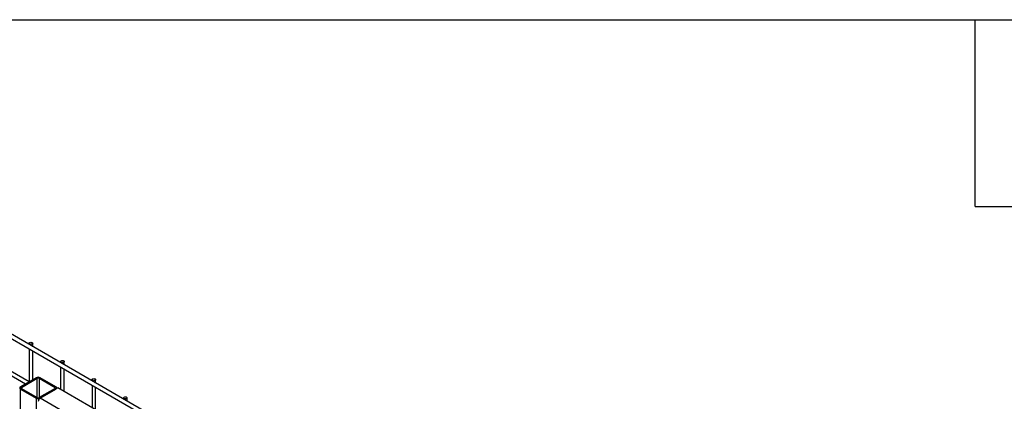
# Model space of a CAD drawing. Header units: inches. Extents: x 0.2 to 10.8, y 0.2 to 8.2.
# Tile 50 of 50: x 8.067 to 9.647, y 7.638 to 8.25. Entities that reach past the tile are written whole.
import ezdxf

# ---------------------------------------------------------------- set-up
doc = ezdxf.new("R2010")
doc.units = ezdxf.units.IN
doc.header["$MEASUREMENT"] = 0
doc.layers.add('TEXT', color=140, linetype='Continuous', lineweight=25)

msp = doc.modelspace()

# ---------------------------------------------------------------- linework, layer by layer
for p, q in [((7.37008, 8.1328), (8.83253, 7.28855)), ((8.83538, 7.2935), (7.37293, 8.13775)), ((8.08175, 7.66878), (7.37293, 8.07797)), ((7.37008, 8.07302), (8.07603, 7.66548)), ((8.08182, 7.73057), (8.08182, 7.72852)), ((8.08753, 7.72523), (8.08753, 7.73057)), ((8.08182, 7.72193), (8.08182, 7.66882)), ((8.08753, 7.67212), (8.08753, 7.71863)), ((8.13232, 7.70142), (8.13232, 7.69937)), ((8.13804, 7.69607), (8.13804, 7.70142)), ((8.13232, 7.69277), (8.13232, 7.65643)), ((8.13804, 7.65313), (8.13804, 7.68947)), ((8.09324, 7.67542), (8.06786, 7.66077)), ((8.06938, 7.65989), (8.09476, 7.67454)), ((8.09476, 7.64342), (8.09476, 7.67454)), ((8.09792, 7.67454), (8.1233, 7.65989)), ((8.09792, 7.67454), (8.09792, 7.64342)), ((8.12481, 7.66077), (8.09943, 7.67542)), ((8.18283, 7.67226), (8.18283, 7.67021)), ((8.18855, 7.66691), (8.18855, 7.67226)), ((8.06786, 7.65719), (8.09324, 7.64254)), ((8.06786, 5.73249), (8.06786, 7.65719)), ((8.06938, 7.65989), (8.06938, 7.65807)), ((8.06938, 7.65807), (8.09476, 7.64342)), ((8.1233, 7.65807), (8.09792, 7.64342)), ((8.1279, 7.65898), (8.09925, 7.64244)), ((8.09943, 7.64254), (8.12481, 7.65719)), ((8.1233, 7.65807), (8.1233, 7.65989)), ((8.12609, 7.65793), (8.12609, 7.65898)), ((9.61157, 6.80248), (8.1279, 7.65898)), ((8.18283, 7.66361), (8.18283, 7.62727)), ((8.18855, 7.62397), (8.18855, 7.66031)), ((8.09324, 7.64254), (8.09324, 5.71784)), ((9.58291, 6.78594), (8.09925, 7.64244)), ((8.23334, 7.6431), (8.23334, 7.64105)), ((8.23905, 7.63775), (8.23905, 7.6431))]:
    msp.add_line(p, q)
at = {"flags": 128}
for points in [[(8.08669, 7.73174), (8.08731, 7.73121), (8.08753, 7.73057), (8.08731, 7.72994), (8.08669, 7.72941), (8.08577, 7.72905), (8.08467, 7.72893), (8.08358, 7.72905), (8.08265, 7.72941), (8.08203, 7.72994), (8.08182, 7.73057), (8.08203, 7.73121), (8.08265, 7.73174), (8.08358, 7.7321), (8.08467, 7.73222), (8.08577, 7.7321), (8.08669, 7.73174)], [(8.1372, 7.70258), (8.13782, 7.70205), (8.13804, 7.70142), (8.13782, 7.70079), (8.1372, 7.70025), (8.13627, 7.69989), (8.13518, 7.69977), (8.13409, 7.69989), (8.13316, 7.70025), (8.13254, 7.70079), (8.13232, 7.70142), (8.13254, 7.70205), (8.13316, 7.70258), (8.13409, 7.70294), (8.13518, 7.70307), (8.13627, 7.70294), (8.1372, 7.70258)], [(8.18771, 7.67343), (8.18833, 7.67289), (8.18855, 7.67226), (8.18833, 7.67163), (8.18771, 7.67109), (8.18678, 7.67074), (8.18569, 7.67061), (8.18459, 7.67074), (8.18367, 7.67109), (8.18305, 7.67163), (8.18283, 7.67226), (8.18305, 7.67289), (8.18367, 7.67343), (8.18459, 7.67378), (8.18569, 7.67391), (8.18678, 7.67378), (8.18771, 7.67343)], [(8.23822, 7.64427), (8.23884, 7.64373), (8.23905, 7.6431), (8.23884, 7.64247), (8.23822, 7.64194), (8.23729, 7.64158), (8.2362, 7.64145), (8.2351, 7.64158), (8.23418, 7.64194), (8.23356, 7.64247), (8.23334, 7.6431), (8.23356, 7.64373), (8.23418, 7.64427), (8.2351, 7.64463), (8.2362, 7.64475), (8.23729, 7.64463), (8.23822, 7.64427)]]:
    msp.add_lwpolyline(points, dxfattribs=at)
for centre, radius, start, end in [((8.09634, 7.66945), 0.00672, 62.60967, 117.39033), ((8.09634, 7.6715), 0.00343, 62.60967, 117.39033), ((8.06854, 7.65898), 0.00191, 110.78342, 249.21658), ((8.06972, 7.65898), 0.000975, 110.78342, 249.21658), ((8.12295, 7.65898), 0.000975, 290.78342, 69.21658), ((8.12413, 7.65898), 0.00191, 290.78342, 69.21658), ((8.09634, 7.64851), 0.00672, 242.60967, 297.39033), ((8.09634, 7.64646), 0.00343, 242.60967, 297.39033), ((8.10265, 7.63711), 0.00632, 122.60548, 177.39452)]:
    msp.add_arc(centre, radius, start, end)
at = {"layer": 'TEXT'}
for p, q in [((0.25, 8.25), (10.75, 8.25)), ((9.6, 7.95), (9.6, 8.25)), ((9.6, 7.95), (9.9, 7.95))]:
    msp.add_line(p, q, dxfattribs=at)

doc.saveas('drawing.dxf')
